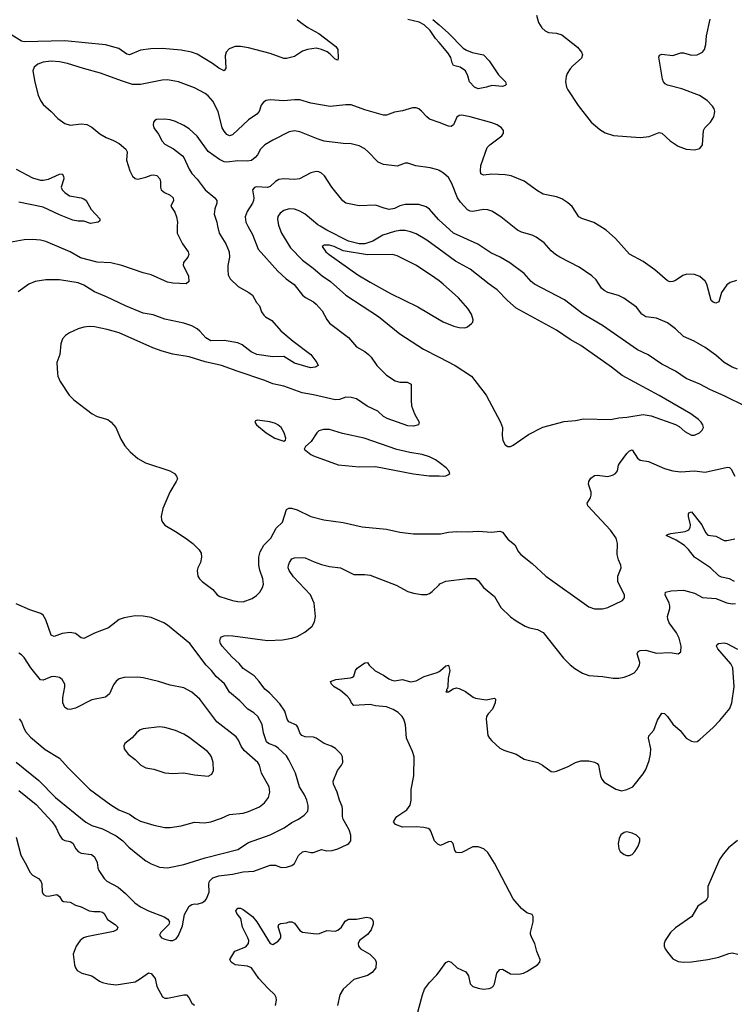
# Model space of a CAD drawing. Header units: inches. Extents: x 1305449 to 1407403, y 744709 to 841554.
# Tile 111 of 114: x 1396896 to 1402186, y 824239 to 831530. Entities that reach past the tile are written whole.
import ezdxf

# ---------------------------------------------------------------- set-up
doc = ezdxf.new("R2010")
doc.units = ezdxf.units.IN
doc.header["$MEASUREMENT"] = 0
for name, color, linetype in [('B3892', 7, 'Continuous'), ('B3893', 7, 'Continuous'), ('B4802', 7, 'Continuous'), ('B4803', 7, 'Continuous')]:
    doc.layers.add(name, color=color, linetype=linetype)

msp = doc.modelspace()

# ---------------------------------------------------------------- linework, layer by layer
at = {"layer": 'B3892', "color": 6}
for points, elevation in [([(1398062.8, 830000), (1398061.6, 829950), (1398100.5, 829870), (1398141.9, 829810), (1398149.2, 829790), (1398141, 829770), (1398108.7, 829731.3), (1398107, 829713), (1398146.4, 829630), (1398147.9, 829590), (1398127.4, 829572.6), (1398030, 829579.2), (1397990, 829586.2), (1397870, 829641.4), (1397810, 829656), (1397651.2, 829710), (1397569.8, 829729.8), (1397470, 829735.2), (1397346.7, 829766.7), (1397270, 829810.6), (1397090, 829886.1), (1397050, 829896.5), (1396990, 829902), (1396930, 829898.6), (1396819.5, 829880.5)], 1300), ([(1398361.4, 830000), (1398372.4, 829950), (1398421.4, 829870), (1398446.9, 829810), (1398448.3, 829770), (1398437.2, 829710), (1398435.8, 829675.8), (1398440, 829640), (1398452.8, 829610), (1398513, 829553), (1398592.8, 829510), (1398619.6, 829490), (1398650, 829435.7), (1398670.1, 829410), (1398686.7, 829366.7), (1398702.2, 829342.2), (1398715.5, 829330), (1398763, 829303), (1398830, 829226.4), (1398920.1, 829150), (1399051.4, 829050), (1399096.6, 828990), (1399104.5, 828970), (1399083.6, 828956.4), (1399048.4, 828951.6), (1398930, 828986.9), (1398850, 829034.9), (1398770, 829033.8), (1398650.4, 829050.4), (1398609.9, 829070), (1398542.3, 829122.3), (1398510, 829136.1), (1398410, 829154.3), (1398310, 829151.1), (1398272.6, 829172.6), (1398230, 829223.5), (1398210, 829240.6), (1398170, 829263.9), (1398110, 829282), (1397970, 829311.4), (1397882.9, 829343), (1397810, 829357.1), (1397679.3, 829410), (1397538, 829478), (1397450, 829514.9), (1397370, 829563.6), (1397330, 829580.5), (1397190, 829604.3), (1397090, 829602.9), (1397010, 829591.4), (1396964.4, 829570), (1396885.8, 829514.2)], 1400), ([(1398585.2, 830000), (1398618.6, 829938.6), (1398661.8, 829830), (1398807.1, 829667.1), (1398869.5, 829609.5), (1398928.2, 829568.2), (1398990, 829489.7), (1399011.8, 829471.8), (1399070, 829440.5), (1399090, 829423), (1399134.1, 829374), (1399169, 829309), (1399190, 829283.6), (1399330, 829175.9), (1399390, 829108.1), (1399450, 829072.1), (1399477.4, 829050), (1399497.2, 829030), (1399540.7, 828970), (1399610, 828896.5), (1399674.8, 828854.8), (1399710, 828846.7), (1399764.7, 828844.7), (1399792.8, 828830), (1399792.7, 828712.7), (1399797, 828670), (1399817.4, 828610), (1399854.2, 828550), (1399847.1, 828530), (1399810, 828519.6), (1399770, 828522.3), (1399615.5, 828575.5), (1399590, 828590.2), (1399546.5, 828630), (1399468.9, 828668.9), (1399390, 828721.2), (1399349.1, 828730.9), (1399310, 828733.7), (1399262.1, 828717.9), (1399230, 828713.8), (1399070, 828752.4), (1398987.1, 828767.1), (1398850, 828816.8), (1398770, 828833), (1398710, 828859.1), (1398505.9, 828925.9), (1398389.3, 828970), (1398270, 828995.1), (1398150, 829032.3), (1398030, 829052), (1397950, 829075.8), (1397880.9, 829100.9), (1397633.5, 829210), (1397544.3, 829235.7), (1397450, 829255.1), (1397410, 829257.7), (1397370, 829253.2), (1397330, 829239.9), (1397265.5, 829210), (1397234.4, 829190), (1397213.9, 829166.1), (1397200.8, 829130), (1397191.9, 829050), (1397171.9, 828990), (1397174.8, 828910), (1397177.6, 828890), (1397195, 828850), (1397262.3, 828750), (1397295.5, 828715.5), (1397431.4, 828611.4), (1397470, 828592.1), (1397547.9, 828567.9), (1397574, 828550), (1397607.4, 828510), (1397643.8, 828423.8), (1397673.8, 828373.8), (1397713, 828330), (1397770, 828281), (1397827.5, 828247.5), (1398007.4, 828190), (1398041.5, 828170), (1398057.8, 828150), (1398063.6, 828130), (1398055.3, 828110), (1398008.5, 828030), (1397956.5, 827910), (1397943.1, 827850), (1397945.9, 827825.9), (1397952.2, 827810), (1397970, 827787.4), (1398050, 827740.2), (1398127.2, 827687.2), (1398176.5, 827650), (1398223.9, 827603.9), (1398238.1, 827578.1), (1398242.3, 827550), (1398233.8, 827510), (1398214.2, 827470), (1398210.2, 827450), (1398214.9, 827410), (1398226.7, 827390), (1398247.9, 827370), (1398325, 827310), (1398357.8, 827270), (1398377.9, 827257.9), (1398470.9, 827229.1), (1398510, 827220.9), (1398550, 827219.4), (1398617.5, 827242.5), (1398650, 827265.8), (1398673.4, 827290), (1398694.4, 827325.6), (1398699.5, 827350), (1398694.9, 827390), (1398673.2, 827453.2), (1398666.2, 827490), (1398667.2, 827550), (1398676.4, 827590), (1398702.4, 827637.6), (1398756.2, 827690), (1398795.6, 827764.4), (1398842.4, 827810), (1398870, 827902), (1398887.2, 827912.8), (1398907, 827913), (1398950, 827899), (1399050, 827849.7), (1399146.6, 827826.6), (1399290, 827805.4), (1399430, 827775.5), (1399610, 827757), (1399710, 827734.7), (1399810, 827721.6), (1400000, 827722.1)], 1500), ([(1398814.9, 830000), (1398833.7, 829950), (1398899.9, 829839.9), (1398990, 829750), (1399069.5, 829690), (1399133.9, 829633.9), (1399197.6, 829590), (1399310.9, 829490.9), (1399552.1, 829332.1), (1399710, 829202.9), (1399885, 829090), (1400000, 829031.4)], 1600), ([(1400000, 829831.2), (1399910, 829896.5), (1399830, 829943), (1399790, 829958.8), (1399750, 829967.7), (1399710, 829968), (1399670, 829962.1), (1399584.9, 829935.1), (1399510, 829890.5), (1399481.5, 829878.5), (1399450.2, 829869.8), (1399410, 829869.6), (1399329.7, 829890), (1399170.4, 829970), (1399120.3, 830000)], 1600), ([(1400000, 829595.5), (1399970, 829619.1), (1399833.9, 829710), (1399690, 829779.8), (1399654.8, 829790), (1399470, 829787.9), (1399290, 829818.5), (1399224.1, 829850), (1399190, 829860.1), (1399150, 829860.4), (1399136, 829850), (1399163.3, 829810), (1399187.3, 829790), (1399400, 829640), (1399490, 829585), (1399641.9, 829501.9), (1399844.2, 829404.2), (1400000, 829309.8)], 1700), ([(1400000, 828250), (1399973.3, 828270), (1399930, 828292.3), (1399874.7, 828310), (1399783.9, 828323.9), (1399687.3, 828347.3), (1399444.7, 828430), (1399286, 828466), (1399190, 828493.9), (1399144.1, 828495.9), (1399110, 828484.7), (1399095.3, 828470), (1399054.5, 828405.5), (1399010.8, 828370), (1399002.8, 828350), (1399050.4, 828310), (1399070, 828300.2), (1399254.6, 828234.6), (1399410, 828218.9), (1399530, 828220.8), (1399810, 828167.8), (1399927.8, 828152.2), (1400000, 828150.8)], 1600), ([(1396890, 825822.4), (1397017.4, 825717.4), (1397137.4, 825590), (1397163.9, 825550), (1397190.2, 825490.2), (1397210, 825461.5), (1397230.8, 825450.8), (1397270, 825443.5), (1397290, 825432.4), (1397311.5, 825390), (1397329.8, 825369.8), (1397350, 825357.9), (1397428.4, 825348.4), (1397450, 825330.5), (1397469.4, 825290), (1397474.3, 825250), (1397481.5, 825230), (1397521, 825170), (1397540.5, 825150), (1397625.6, 825105.6), (1397680.3, 825060.3), (1397749.3, 824990), (1397790, 824960.2), (1397850, 824929.8), (1397965.6, 824885.6), (1397991.8, 824870), (1398003.9, 824850), (1397999.3, 824830), (1397939.8, 824770), (1397930.9, 824750), (1397946.7, 824730), (1397970, 824720.8), (1398010, 824710.6), (1398030, 824711.9), (1398055.4, 824724.6), (1398071.1, 824748.9), (1398100.8, 824819.3), (1398116.8, 824903.2), (1398150, 824964.5), (1398170, 824978.2), (1398190, 824982.7), (1398210, 824980.6), (1398250, 824992.2), (1398270, 825007.6), (1398279.1, 825020.9), (1398297.6, 825070), (1398295.3, 825130), (1398299.8, 825150), (1398325.9, 825174.1), (1398370, 825189.6), (1398470, 825201.3), (1398550, 825220.7), (1398630, 825225), (1398750, 825268.8), (1398789.1, 825269.1), (1398831.6, 825251.6), (1398870, 825254.1), (1398910, 825267.8), (1398930, 825282.6), (1398960, 825340), (1398990, 825368.8), (1399010, 825373.8), (1399050, 825362.2), (1399070, 825362.9), (1399130, 825385.3), (1399170, 825376.4), (1399210, 825377.9), (1399250, 825390.5), (1399318.8, 825421.2), (1399333.3, 825430), (1399347.9, 825450), (1399346.7, 825490), (1399334.8, 825530), (1399289.3, 825610), (1399284.5, 825630), (1399286.5, 825686.5), (1399282.6, 825702.6), (1399262.2, 825750), (1399244.8, 825810), (1399218.1, 825870), (1399217.1, 825890), (1399249.6, 825970), (1399279.2, 826010), (1399287.8, 826030), (1399285.2, 826070), (1399275.8, 826090), (1399233.9, 826133.9), (1399204.4, 826150), (1399149.4, 826169.4), (1399089.4, 826209.4), (1399070, 826217.5), (1399010, 826218.2), (1398985.4, 826230), (1398969.5, 826249.5), (1398955.2, 826290), (1398944.7, 826304.7), (1398887, 826330), (1398876.6, 826350), (1398859.5, 826410), (1398822.5, 826462.5), (1398744.6, 826544.6), (1398710, 826572), (1398668.9, 826628.9), (1398631.5, 826670), (1398550, 826724.3), (1398521.3, 826761.3), (1398469.3, 826809.3), (1398394.5, 826890), (1398382.2, 826910), (1398377.6, 826930), (1398382.3, 826950), (1398390, 826959.3), (1398410, 826968), (1398431, 826969), (1398472.6, 826967.4), (1398730, 826933.8), (1398841.9, 826938.1), (1398910.8, 826949.2), (1398950, 826962.1), (1399006.1, 826993.9), (1399060.2, 827039.8), (1399077.9, 827070), (1399085.2, 827110), (1399075.2, 827210), (1399049.5, 827270), (1398923.3, 827403.3), (1398889.7, 827450), (1398884.5, 827470), (1398886.4, 827490), (1398892.3, 827510), (1398910, 827536.2), (1398930, 827544.8), (1398990, 827548.1), (1399010, 827544.8), (1399074.6, 827514.6), (1399130, 827496.2), (1399190, 827481.4), (1399270, 827470.9), (1399370, 827422.2), (1399450, 827422.4), (1399490, 827417), (1399683.4, 827343.4), (1399770, 827296), (1399810, 827283.4), (1399870, 827273.3), (1399910, 827274.4), (1399930, 827281.2), (1399950, 827294.7), (1400000, 827345.9)], 1400), ([(1396870, 826030.9), (1397037.1, 825897.1), (1397161.6, 825770), (1397386.6, 825586.6), (1397430, 825561.8), (1397510, 825537.4), (1397610, 825486.6), (1397658.2, 825450), (1397703.2, 825403.2), (1397770, 825347.6), (1397830, 825302), (1397870, 825277.7), (1397930, 825254.5), (1397990, 825249.3), (1398110, 825273.3), (1398270, 825324), (1398510, 825384.3), (1398590, 825436.1), (1398750, 825492.6), (1398854.8, 825545.2), (1398910, 825585.2), (1398958.9, 825610), (1399001.2, 825638.8), (1399027.8, 825670), (1399031.9, 825690), (1399031.2, 825710), (1399020.4, 825750), (1399003, 825790), (1398967.8, 825850), (1398937.1, 825950), (1398889, 826050), (1398870, 826077.7), (1398810, 826136.1), (1398789.7, 826149.7), (1398736.5, 826170), (1398723.5, 826183.5), (1398699.6, 826250), (1398689.8, 826310), (1398658.3, 826370), (1398630, 826396.8), (1398583.7, 826423.7), (1398526.3, 826486.3), (1398449.1, 826549.1), (1398411.9, 826611.9), (1398350, 826665.9), (1398317, 826710), (1398275.2, 826750), (1398154.8, 826910), (1397990, 827045.2), (1397962.5, 827062.5), (1397870, 827102), (1397810, 827113.2), (1397750, 827115.5), (1397670, 827100.6), (1397631.8, 827088.2), (1397553, 827027), (1397450, 826987.7), (1397370, 826948.5), (1397350, 826952.9), (1397310, 826983.4), (1397270, 826993), (1397210, 826983.9), (1397150, 826961.2), (1397130, 826972.9), (1397090, 827085.2), (1397070, 827120.4), (1397053.6, 827133.6), (1396970, 827159.8), (1396870, 827204.6)], 1500), ([(1396892.6, 826352.6), (1396908.3, 826330), (1396923.1, 826290), (1396939.9, 826259.9), (1396976.7, 826216.7), (1397085.5, 826125.5), (1397190, 826062.4), (1397254.2, 825990), (1397412.4, 825832.4), (1397570, 825715.6), (1397630, 825679.6), (1397707.7, 825647.7), (1397754, 825614), (1397790, 825595.7), (1397890, 825564), (1397970, 825548.9), (1398010, 825548.8), (1398090, 825559.3), (1398190, 825586.9), (1398263.7, 825583.7), (1398310, 825590.4), (1398390, 825616.1), (1398450, 825645.4), (1398550, 825654), (1398590, 825665.9), (1398670, 825701.8), (1398709, 825730), (1398737.8, 825770), (1398748.7, 825810), (1398741.9, 825850), (1398686.2, 825950), (1398670.9, 826010), (1398657.6, 826030), (1398558.8, 826118.8), (1398535.6, 826150), (1398514.9, 826194.9), (1398498.1, 826218.1), (1398354.9, 826330), (1398230, 826498.7), (1398170, 826550.4), (1398110, 826581.1), (1398010, 826601.2), (1397924, 826630), (1397810, 826655.6), (1397770, 826661.5), (1397670, 826658.5), (1397632, 826648), (1397610, 826631.5), (1397590, 826603.5), (1397561.1, 826538.9), (1397530, 826512.8), (1397430, 826492.7), (1397310, 826430.7), (1397270, 826420.6), (1397250, 826423), (1397230, 826436.6), (1397216.3, 826470), (1397215.8, 826510), (1397231.3, 826590), (1397229.4, 826610), (1397210, 826644.4), (1397190, 826658.1), (1397150, 826666.1), (1397130, 826664), (1397070, 826638.6), (1397050, 826641.5), (1396978.3, 826730), (1396930, 826806.3), (1396910, 826826.8), (1396890, 826837.7)], 1600), ([(1400000, 825419.1), (1399990, 825423.5), (1399965.6, 825450), (1399940, 825520), (1399932.2, 825532.2), (1399919.5, 825539.5), (1399887.1, 825547.2), (1399832, 825552), (1399730, 825549.3), (1399678.9, 825570), (1399662.7, 825590), (1399679.4, 825620.6), (1399687, 825630), (1399760.9, 825679.1), (1399787.3, 825712.7), (1399795, 825750), (1399793, 825830), (1399812.6, 825930), (1399815.8, 826070), (1399803, 826110), (1399758.5, 826210), (1399750.9, 826309.1), (1399739, 826350), (1399728.1, 826370), (1399698.3, 826398.3), (1399660.5, 826420.5), (1399610, 826440.4), (1399529.5, 826449.5), (1399490, 826458.5), (1399370, 826450.6), (1399351.9, 826470), (1399339.2, 826499.2), (1399321, 826521), (1399270, 826563.1), (1399223.6, 826590), (1399203.7, 826610), (1399197.2, 826630), (1399235.2, 826644.8), (1399344.9, 826655.1), (1399359.6, 826660.4), (1399370.5, 826669.5), (1399381.6, 826710), (1399393, 826727), (1399450, 826766.7), (1399469.4, 826770.6), (1399483.6, 826750), (1399528.5, 826708.5), (1399590, 826677), (1399628.4, 826648.4), (1399650, 826638), (1399670, 826634), (1399730, 826642.7), (1399790, 826625.4), (1399830, 826633.3), (1399890, 826665.1), (1399985.1, 826694.9), (1400000, 826704)], 1300), ([(1396870, 825477.3), (1396903.4, 825343.4), (1396947.4, 825270), (1396970, 825218.2), (1396990, 825194.9), (1397035, 825170), (1397053, 825150), (1397059, 825130), (1397062.8, 825070), (1397071.9, 825051.9), (1397090, 825041.4), (1397110, 825040.1), (1397170, 825051), (1397190, 825037.8), (1397206.7, 825006.7), (1397219.2, 824999.2), (1397270, 824994.3), (1397310, 824972.7), (1397350, 824959.5), (1397411, 824931), (1397445.2, 824925.2), (1397490, 824926.3), (1397510, 824920.1), (1397521.1, 824910), (1397546.1, 824866.1), (1397603.3, 824830), (1397621.8, 824810), (1397616.1, 824790), (1397590, 824778.3), (1397390, 824738.7), (1397369.1, 824730), (1397343.1, 824710), (1397315, 824670), (1397293, 824610), (1397301.3, 824530), (1397307.9, 824507.9), (1397320.8, 824490), (1397356, 824470), (1397430, 824448.8), (1397487.5, 824410), (1397510, 824401.1), (1397550, 824390.4), (1397610, 824383.9), (1397750, 824405.9), (1397790, 824429), (1397850, 824472.8), (1397868, 824468), (1397898.3, 824430), (1397912.3, 824370), (1397953.1, 824293.1), (1397970, 824284.1), (1397990, 824283.6), (1398110, 824307.7), (1398130, 824308), (1398148.8, 824288.8), (1398170, 824247.8), (1398190, 824232.9)], 1300), ([(1398788.4, 824230), (1398796.7, 824270), (1398795.6, 824290), (1398784.6, 824310), (1398735.2, 824355.2), (1398665.4, 824430), (1398611.7, 824510), (1398581.2, 824521.2), (1398492.1, 824532.1), (1398461.8, 824550), (1398451.1, 824570), (1398487.6, 824632.4), (1398570, 824663.5), (1398590.8, 824690), (1398591.4, 824710), (1398585.2, 824730), (1398546.1, 824810), (1398533.4, 824873.4), (1398504.2, 824910), (1398496.9, 824930), (1398510, 824949.5), (1398530, 824950.4), (1398550, 824940.5), (1398618.1, 824890), (1398651, 824850), (1398750, 824690.2), (1398770, 824681.2), (1398810, 824706.5), (1398828.7, 824730), (1398828.8, 824751.2), (1398808.6, 824811.4), (1398815.4, 824830), (1398830, 824836), (1398870, 824841), (1398890, 824849.7), (1398910, 824850.1), (1398930, 824840.5), (1398970, 824785.2), (1398990, 824772.4), (1399090, 824760.1), (1399116.4, 824763.6), (1399170, 824785.4), (1399230, 824781.2), (1399250, 824787.7), (1399277.5, 824810), (1399305.5, 824854.5), (1399330, 824868.1), (1399390, 824869.5), (1399464.1, 824884.1), (1399490, 824879.6), (1399506, 824870), (1399513, 824853), (1399512.6, 824832.6), (1399497.1, 824790), (1399470, 824756.7), (1399411.7, 824710), (1399401.9, 824690), (1399403, 824670), (1399419, 824650), (1399489, 824610), (1399527.4, 824570), (1399535.6, 824550), (1399532.9, 824510), (1399505.4, 824474.5), (1399470, 824452.7), (1399370, 824421.7), (1399290.1, 824350), (1399264.5, 824310), (1399248.9, 824228.9)], 1300), ([(1400000, 823754.1), (1399950, 823771.7), (1399925.3, 823785.3), (1399875.3, 823830), (1399850, 823846.2), (1399758.9, 823878.9), (1399701.2, 823910), (1399689.2, 823930), (1399707.8, 823970), (1399726.2, 823993.9), (1399790, 824044.7), (1399818, 824090), (1399876.8, 824310), (1399893.6, 824350), (1399930, 824400.3), (1399983.2, 824456.8), (1400000, 824479.6)], 1300)]:
    msp.add_lwpolyline(points, dxfattribs=dict(at, elevation=elevation))
for points, elevation in [([(1398655.3, 828564.7), (1398641.4, 828558.6), (1398636, 828550), (1398648, 828530), (1398719.3, 828470), (1398784.9, 828430), (1398850, 828408.5), (1398864.7, 828415.3), (1398866.6, 828430), (1398854, 828470), (1398831.2, 828510), (1398807, 828530), (1398790, 828539.7), (1398747.2, 828552.8)], 1600), ([(1397930, 826293.7), (1397810, 826279), (1397788.4, 826270), (1397761.2, 826250), (1397728.5, 826211.5), (1397675, 826170), (1397667.3, 826152.7), (1397669.5, 826130), (1397698.2, 826090), (1397750, 826052.2), (1397793.7, 826010), (1397829, 825989), (1397890, 825980.2), (1397970, 825951.8), (1398030, 825948.3), (1398110, 825953.3), (1398190, 825936.7), (1398290, 825928.3), (1398318.1, 825941.9), (1398331.4, 825970), (1398327.4, 826030), (1398315.9, 826070), (1398304.6, 826090), (1398285.7, 826110), (1398150, 826213.9), (1398110, 826239.1), (1398050, 826265.2), (1397970, 826289.5)], 1700)]:
    msp.add_lwpolyline(points, close=True, dxfattribs=dict(at, elevation=elevation))
at = {"layer": 'B3893', "color": 6}
for points, elevation in [([(1398949.6, 831530), (1398976.4, 831510), (1399030, 831472.4), (1399110, 831427.7), (1399237.1, 831330), (1399250.6, 831310), (1399254.2, 831245.8), (1399250.6, 831229.4), (1399230, 831237.4), (1399195, 831275), (1399172.2, 831292.2), (1399130, 831309.7), (1399090, 831319), (1399027.6, 831310), (1398990, 831295.8), (1398930, 831257.9), (1398870, 831241), (1398850, 831241.2), (1398750, 831280.1), (1398590, 831321.2), (1398530, 831332.2), (1398490, 831331.2), (1398445.4, 831314.6), (1398423.9, 831290), (1398418, 831262), (1398420.8, 831170), (1398410, 831150.6), (1398370, 831170.3), (1398324.2, 831204.2), (1398210, 831273.4), (1398168.1, 831288.1), (1398090, 831304.8), (1397950, 831315.5), (1397866.5, 831313.5), (1397790, 831303.9), (1397710, 831269.4), (1397690, 831275), (1397630, 831316.2), (1397530, 831342.5), (1397230, 831373.3), (1396930, 831366.5), (1396910, 831371.6), (1396830, 831419.7)], 1200), ([(1400000, 831360.8), (1399974.6, 831390), (1399933.4, 831450), (1399890.4, 831490.3), (1399851.8, 831511.8), (1399770, 831532.1)], 1200), ([(1399954.8, 831530), (1400000, 831490.8)], 1200), ([(1400000, 830767.6), (1399930, 830794.1), (1399909.2, 830809.2), (1399870, 830853.2), (1399850, 830868.4), (1399830, 830875.9), (1399804.2, 830875.8), (1399730, 830853.8), (1399670, 830844.9), (1399610, 830822.5), (1399590, 830823.2), (1399450, 830861.1), (1399350, 830898.4), (1399310, 830898.6), (1399193.8, 830886.2), (1399050, 830911.4), (1398970, 830936.3), (1398930, 830936.6), (1398850, 830927.8), (1398750, 830935.1), (1398721.3, 830930), (1398701, 830919), (1398684.4, 830895.6), (1398669.4, 830850), (1398650.5, 830830), (1398590.8, 830789.2), (1398470, 830676), (1398450, 830669.9), (1398430, 830678.9), (1398410, 830703.1), (1398395.5, 830730), (1398365, 830850), (1398325.5, 830925.5), (1398290, 830966.2), (1398270, 830982.2), (1398190, 831026.1), (1398070.8, 831070), (1397990, 831083.8), (1397950, 831082.9), (1397790, 831049.7), (1397730, 831050.2), (1397650, 831075.6), (1397494.7, 831134.7), (1397367.6, 831167.6), (1397250, 831205.5), (1397190, 831218.6), (1397130, 831222.4), (1397070, 831215.8), (1397030, 831200.5), (1397002.1, 831177.9), (1396992.5, 831150), (1397007.6, 831067.6), (1397033.3, 830970), (1397049, 830930), (1397070, 830900.9), (1397130, 830850.1), (1397177.5, 830797.5), (1397230, 830761.9), (1397270, 830749.2), (1397350, 830757.9), (1397394.1, 830754.1), (1397430, 830734.2), (1397490, 830683.7), (1397536.6, 830656.6), (1397590, 830635.1), (1397631.9, 830611.9), (1397682.2, 830570), (1397692.1, 830552.1), (1397687.1, 830490), (1397711.1, 830411.1), (1397730.1, 830370), (1397750, 830353.8), (1397770, 830349.8), (1397830, 830362.7), (1397870, 830378.3), (1397890, 830381.9), (1397910, 830376.3), (1397934.1, 830350), (1397939.1, 830330), (1397937.9, 830290), (1397942.2, 830270), (1397967.8, 830250), (1398009, 830230), (1398032, 830210), (1398035, 830190), (1398015.6, 830150), (1398044.8, 830104.8), (1398057.2, 830070), (1398063.5, 830030), (1398062.8, 830000)], 1300), ([(1400000, 830412.7), (1399990, 830418.2), (1399933.7, 830433.7), (1399827.4, 830447.4), (1399770, 830468.2), (1399750, 830466.3), (1399690, 830444.7), (1399590, 830458.2), (1399550, 830475.4), (1399474.2, 830554.2), (1399450, 830573.4), (1399410, 830595.3), (1399350, 830611), (1399290, 830612.9), (1399150, 830631.3), (1399104.8, 830644.8), (1398970, 830699), (1398930, 830705.8), (1398890, 830698.6), (1398770, 830637.6), (1398710, 830601.7), (1398677.4, 830570), (1398656, 830530), (1398639.7, 830510), (1398612.3, 830487.7), (1398579.2, 830480.8), (1398510, 830484), (1398430, 830473.4), (1398410, 830476.1), (1398373.9, 830493.9), (1398290, 830554.2), (1398210, 830668.2), (1398150, 830721.7), (1398110, 830747.1), (1398050, 830775.1), (1398010, 830787.6), (1397966.9, 830793.1), (1397909, 830791), (1397895.7, 830784.3), (1397885.4, 830770), (1397884.7, 830750), (1397890.1, 830730), (1397922.3, 830682.3), (1397949.8, 830629.8), (1397970, 830608), (1398033.7, 830573.7), (1398100.8, 830520.8), (1398110.5, 830510), (1398150, 830422), (1398170.7, 830390.7), (1398209.6, 830349.6), (1398268.7, 830268.7), (1398339.4, 830210), (1398354.7, 830190), (1398355.5, 830170), (1398340.4, 830130), (1398335.5, 830090), (1398354.8, 830030), (1398361.4, 830000)], 1400), ([(1396870, 830423.9), (1396990, 830357.9), (1397050, 830342.2), (1397070, 830341.1), (1397110, 830348.9), (1397190, 830385.7), (1397210, 830389.1), (1397221.2, 830370), (1397222, 830350), (1397203, 830290), (1397211.4, 830270), (1397230.1, 830250), (1397265.7, 830225.7), (1397350.3, 830210), (1397370, 830203.4), (1397388.9, 830190), (1397424.9, 830124.9), (1397490, 830054.3), (1397490, 830039.3), (1397476, 830030), (1397421.2, 830021.2), (1397370, 830037.3), (1397330, 830038.1), (1397290, 830045.9), (1397190, 830083.8), (1397070, 830140.7), (1396890, 830179.4)], 1200), ([(1400000, 830045.7), (1399995.2, 830050), (1399930, 830125.9), (1399903.7, 830143.7), (1399850, 830160.6), (1399750, 830161.4), (1399710, 830151.4), (1399670, 830130.6), (1399630, 830125.3), (1399592.9, 830132.9), (1399530, 830155.5), (1399410, 830151.7), (1399310.2, 830170.2), (1399287.4, 830187.4), (1399205.5, 830290), (1399152.3, 830372.3), (1399130, 830393.6), (1399110, 830403), (1399090, 830405.9), (1399050, 830396.3), (1398966.5, 830350), (1398930, 830346.2), (1398850, 830351.5), (1398814.3, 830345.7), (1398790, 830331.3), (1398750, 830295.5), (1398730, 830287.2), (1398650, 830291.3), (1398633.8, 830286.2), (1398618.2, 830270), (1398628.4, 830210), (1398626.9, 830190), (1398619.5, 830170), (1398578.8, 830110), (1398563.9, 830070), (1398569.3, 830029.3), (1398585.2, 830000)], 1500), ([(1399120.3, 830000), (1399103.6, 830010), (1399010, 830090.7), (1398970, 830112.8), (1398930, 830125.6), (1398890, 830129.1), (1398850, 830116.1), (1398823.1, 830096.9), (1398807.1, 830072.9), (1398803.9, 830050), (1398811.8, 830008.2), (1398814.9, 830000)], 1600)]:
    msp.add_lwpolyline(points, dxfattribs=dict(at, elevation=elevation))
at = {"layer": 'B4802', "color": 6}
for points, elevation in [([(1402270, 828664.3), (1402110, 828744.2), (1402008.9, 828788.9), (1401930, 828830.5), (1401830, 828873.1), (1401750, 828927.4), (1401650, 828978.2), (1401547.2, 829047.2), (1401470, 829085.3), (1401210, 829265.8), (1401066, 829350), (1400930, 829454.2), (1400707.8, 829570), (1400682, 829590), (1400630, 829650.8), (1400525.2, 829730), (1400451.7, 829771.7), (1400383.5, 829803.5), (1400286.4, 829866.4), (1400107.6, 829950), (1400051.4, 830000)], 1500), ([(1402210, 828941.2), (1402170, 828955.7), (1402111.4, 828991.4), (1402050, 829045.8), (1401970, 829103.1), (1401888.1, 829148.1), (1401810, 829183), (1401750, 829240.7), (1401690, 829283.7), (1401610, 829319.4), (1401529.8, 829329.8), (1401501.9, 829350), (1401461.3, 829401.3), (1401367.9, 829467.9), (1401328.1, 829488.1), (1401250, 829510.7), (1401223.3, 829523.3), (1401202.3, 829542.3), (1401162.6, 829602.6), (1401130, 829633.1), (1401037.4, 829697.4), (1400893.1, 829770), (1400861.6, 829790), (1400830, 829817.3), (1400777.3, 829877.3), (1400720, 829920), (1400690, 829934.3), (1400610, 829957.2), (1400581.3, 829970), (1400544.4, 830000)], 1400), ([(1402202.4, 829597.6), (1402155.9, 829584.1), (1402130, 829567), (1402091.2, 829510), (1402070, 829441.6), (1402050, 829429.9), (1402030, 829437.3), (1402014.4, 829450), (1401982.8, 829570), (1401970, 829593), (1401930, 829628.1), (1401890, 829643.9), (1401834.1, 829645.9), (1401803.8, 829636.2), (1401750, 829598.8), (1401730.2, 829590), (1401710, 829589.2), (1401690, 829597), (1401597.3, 829677.3), (1401510, 829738.1), (1401410, 829794.5), (1401306.7, 829910), (1401237.7, 829970), (1401189.4, 830000)], 1300), ([(1400000, 829031.4), (1400120.4, 828970), (1400240.1, 828890), (1400349, 828750), (1400456.1, 828550), (1400469.1, 828510), (1400466.9, 828450), (1400472.9, 828412.9), (1400490, 828382), (1400510, 828368.5), (1400530, 828370.3), (1400550, 828378.9), (1400661.5, 828458.5), (1400767.6, 828512.4), (1400925.6, 828554.4), (1401010, 828562.4), (1401070, 828574.9), (1401270, 828569.7), (1401330, 828580.9), (1401390, 828585.4), (1401510, 828607.3), (1401570, 828595.1), (1401751.2, 828531.2), (1401776.8, 828516.8), (1401820.1, 828480.1), (1401870, 828454.2), (1401890, 828453), (1401927.5, 828470), (1401948.6, 828490), (1401957.1, 828510), (1401953.1, 828530), (1401939.6, 828550), (1401919.6, 828570), (1401863.4, 828610), (1401630, 828747.9), (1401354.8, 828894.8), (1401276.2, 828956.2), (1401050, 829116), (1400970, 829160.5), (1400869, 829230), (1400570, 829394.3), (1400505.8, 829450), (1400430, 829529), (1400370, 829570.8), (1400230, 829681.5), (1400122.4, 829742.3), (1400000, 829831.2)], 1600), ([(1400000, 829309.8), (1400030, 829291.6), (1400110, 829260.5), (1400150, 829250.1), (1400190, 829248.4), (1400210, 829255.9), (1400240.9, 829279.1), (1400249.8, 829290.2), (1400252.9, 829307.1), (1400239.4, 829350), (1400214.3, 829390), (1400143.1, 829470), (1400030, 829571.9), (1400000, 829595.5)], 1700), ([(1400000, 827722.1), (1400010, 827722.1), (1400070, 827736), (1400130, 827740.6), (1400210, 827736.3), (1400290, 827742.5), (1400390, 827734.6), (1400450, 827741.5), (1400470, 827735.7), (1400510, 827682.9), (1400560.6, 827640.6), (1400587.4, 827590), (1400604.6, 827570), (1400690, 827502.9), (1400790, 827408.1), (1401110, 827182.2), (1401150, 827166.2), (1401210, 827166.5), (1401250, 827176.2), (1401357.2, 827230), (1401372.1, 827247.9), (1401372.1, 827267.9), (1401324, 827370), (1401322.9, 827410), (1401348.1, 827470), (1401346.3, 827490), (1401328.8, 827530), (1401318.4, 827570), (1401320.3, 827650), (1401311.4, 827690), (1401270.3, 827750), (1401102.6, 827930), (1401097.2, 827950), (1401120.9, 827990), (1401126.9, 828010), (1401125.3, 828030), (1401105.4, 828090), (1401107.9, 828110), (1401124.9, 828135.1), (1401150, 828153.8), (1401170, 828156.8), (1401250, 828146.1), (1401284.2, 828155.8), (1401306.3, 828170), (1401319.9, 828190), (1401329.4, 828230), (1401337.1, 828242.9), (1401390, 828316.6), (1401410, 828337.5), (1401430, 828344.3), (1401470, 828283.8), (1401490, 828267.6), (1401550, 828257.3), (1401670, 828206.9), (1401730, 828188.1), (1401790, 828181.2), (1401891.2, 828188.8), (1401970, 828180.2), (1402135.1, 828215.1), (1402150, 828212.5), (1402162.5, 828202.5), (1402190.1, 828150.1)], 1500), ([(1400000, 828150.8), (1400030, 828150.2), (1400050, 828152.4), (1400070, 828161.1), (1400080.5, 828170), (1400073.5, 828190), (1400053.3, 828210), (1400000, 828250)], 1600), ([(1402186.2, 827370), (1402150, 827389.3), (1402090, 827400.8), (1402071.3, 827411.3), (1402008.8, 827470), (1401891.6, 827550), (1401847, 827607), (1401816.9, 827636.9), (1401755.1, 827675.1), (1401682, 827710), (1401690, 827716.5), (1401716, 827724), (1401821.4, 827738.6), (1401848.4, 827751.6), (1401858.1, 827770), (1401860.4, 827790), (1401846.3, 827850), (1401847, 827870), (1401850, 827877.7), (1401870, 827885), (1401945.4, 827790), (1401972.2, 827732.2), (1401990, 827711.5), (1402050, 827705.1), (1402110, 827673.7), (1402130, 827672), (1402190, 827684.4)], 1400), ([(1400000, 827345.9), (1400007, 827353), (1400050, 827372.5), (1400210, 827392.1), (1400270, 827390.9), (1400290, 827376.2), (1400330, 827325.7), (1400410, 827258.6), (1400457.3, 827177.3), (1400528.5, 827108.5), (1400570, 827077.8), (1400638, 827038), (1400670, 827026.1), (1400730, 827015.2), (1400771.2, 826991.2), (1400922.2, 826802.2), (1400970, 826752.3), (1401004.5, 826724.5), (1401060.8, 826690), (1401110, 826673.2), (1401210, 826666.8), (1401290, 826653.2), (1401330, 826653.7), (1401370, 826660.9), (1401410, 826675.2), (1401445.6, 826694.4), (1401465.4, 826714.6), (1401483, 826750), (1401485.3, 826770), (1401467.3, 826832.7), (1401472.9, 826850), (1401490, 826859.4), (1401530, 826860.4), (1401610, 826839.5), (1401710, 826844.4), (1401770, 826833.4), (1401790, 826848.9), (1401792.9, 826890), (1401778.8, 826950), (1401758.5, 826990), (1401704.1, 827064.1), (1401692.6, 827090), (1401691.4, 827110), (1401708.5, 827170), (1401708.5, 827190), (1401703.5, 827210), (1401674.5, 827270), (1401677, 827290), (1401719.3, 827300.7), (1401810, 827304.7), (1401890, 827282), (1401950, 827250.9), (1402050, 827244.6), (1402130, 827212.6), (1402170, 827204.6), (1402194.1, 827205.9)], 1400), ([(1400000, 826704), (1400009.9, 826710.1), (1400050, 826746), (1400070, 826750.2), (1400078.8, 826710), (1400068.4, 826651.6), (1400065.7, 826594.3), (1400061.8, 826578.2), (1400054.4, 826570), (1400056.8, 826563.2), (1400051.6, 826551.6), (1400070, 826552.7), (1400105.2, 826574.8), (1400130, 826582.2), (1400150, 826578.4), (1400196, 826556), (1400252.7, 826512.7), (1400270, 826504.8), (1400350, 826493.6), (1400410, 826504.4), (1400418, 826498), (1400414.5, 826470), (1400395, 826425), (1400362.8, 826390), (1400351.2, 826370), (1400348.1, 826350), (1400362.2, 826230), (1400372.4, 826210), (1400390.2, 826190), (1400450, 826135.2), (1400479.6, 826119.6), (1400570.8, 826090.8), (1400630, 826055), (1400730.4, 826030), (1400767, 826010), (1400830, 825962.8), (1400850, 825960.7), (1400870, 825966.2), (1400950, 825998), (1401010, 826030.1), (1401050, 826042.7), (1401110, 826042.3), (1401150, 826031.4), (1401170, 826020.7), (1401179.3, 826010), (1401195.7, 825930), (1401205.6, 825905.6), (1401223.2, 825883.2), (1401310, 825832.2), (1401350, 825818.4), (1401390, 825828.4), (1401434.7, 825850), (1401510, 825944.7), (1401530, 825978), (1401556.2, 826043.8), (1401566.2, 826090), (1401567.2, 826130), (1401550.4, 826209.6), (1401553.8, 826226.2), (1401590.9, 826269.1), (1401616.3, 826343.7), (1401650, 826394.6), (1401670, 826392.7), (1401690, 826371.1), (1401730, 826312), (1401785.3, 826265.3), (1401830, 826209.5), (1401870, 826188), (1401890, 826182.3), (1401910, 826185.3), (1401930, 826198.5), (1402030.4, 826289.6), (1402079.2, 826340.8), (1402151.8, 826428.2), (1402166.5, 826470), (1402184.8, 826590), (1402174.8, 826730), (1402158.9, 826758.9), (1402064.5, 826870), (1402053.3, 826890), (1402057.8, 826902.2), (1402067.8, 826910), (1402110, 826914.6), (1402130, 826911.2), (1402210, 826867.8)], 1300), ([(1400000, 824479.6), (1400050, 824547.4), (1400070, 824558), (1400090, 824551.8), (1400135.3, 824510), (1400198.1, 824478.1), (1400218.5, 824450), (1400229.3, 824389.3), (1400250, 824370.4), (1400290, 824357.4), (1400330, 824351.6), (1400370, 824354.6), (1400390, 824362.6), (1400404, 824376), (1400411.6, 824390), (1400427.5, 824470), (1400450, 824496.9), (1400470, 824498.5), (1400530, 824464.6), (1400590, 824461.9), (1400626, 824470), (1400650, 824481.1), (1400728.5, 824530), (1400745.1, 824550), (1400749.8, 824570), (1400724.8, 824630), (1400709.8, 824690), (1400686.6, 824730), (1400677.7, 824757.7), (1400676.8, 824770), (1400696.5, 824850), (1400697.4, 824890), (1400690, 824903.7), (1400650, 824915.8), (1400610, 824948), (1400550, 825020.2), (1400410, 825283.7), (1400361.6, 825361.6), (1400330.7, 825390.7), (1400290, 825405), (1400250, 825405.9), (1400170, 825363.8), (1400150, 825359.9), (1400130, 825362.8), (1400117.9, 825377.9), (1400103.5, 825430), (1400090, 825443.5), (1400070, 825442.8), (1400010, 825414.6), (1400000, 825419.1)], 1300), ([(1402208.3, 825451.7), (1402143, 825397), (1402103, 825350), (1402077, 825310), (1401990.9, 825110), (1401988.8, 825031.2), (1401982.4, 825017.6), (1401970, 825003.2), (1401915.6, 824964.4), (1401870.9, 824889.1), (1401750, 824804.2), (1401714.2, 824770), (1401673.9, 824710), (1401666.4, 824690), (1401666.3, 824670), (1401673.2, 824650), (1401690, 824624.4), (1401730, 824575), (1401770, 824555.8), (1401810, 824550.1), (1401870, 824552.7), (1401990, 824569.6), (1402070, 824588.1), (1402144.8, 824615.2), (1402170, 824620.1), (1402211, 824611)], 1300)]:
    msp.add_lwpolyline(points, dxfattribs=dict(at, elevation=elevation))
at = {"layer": 'B4802', "color": 6, "elevation": 1300}
msp.add_lwpolyline([(1401390, 825515.8), (1401370, 825511.8), (1401346.1, 825493.9), (1401333.1, 825466.9), (1401326.3, 825430), (1401330.3, 825390), (1401341.3, 825370), (1401370, 825347.6), (1401390, 825340.9), (1401410, 825340.8), (1401430, 825349.2), (1401450, 825369.1), (1401474.7, 825410), (1401487.2, 825447.2), (1401486.1, 825466.1), (1401461.6, 825490), (1401430, 825507.1)], close=True, dxfattribs=at)
at = {"layer": 'B4803', "color": 6}
msp.add_line((1400051.4, 830000, 1500), (1400000, 830045.7, 1500), dxfattribs=at)
for points, elevation in [([(1400722.1, 831562.1), (1400736.6, 831510), (1400760.4, 831470), (1400786.1, 831446.1), (1400810, 831435.3), (1400870, 831430.1), (1400910, 831417.1), (1401025.7, 831325.7), (1401055.5, 831290), (1401062.6, 831270), (1401054.8, 831245.2), (1400990, 831188.9), (1400970, 831166.1), (1400948.5, 831130), (1400941.2, 831110), (1400937.1, 831070), (1400943.9, 831030), (1400952.8, 831010), (1401030, 830894.5), (1401125.6, 830770), (1401190, 830716.2), (1401230, 830691), (1401292.5, 830672.5), (1401490, 830657.8), (1401555.3, 830664.7), (1401630, 830693.7), (1401650, 830690.2), (1401710, 830631.8), (1401770, 830594), (1401830, 830570.2), (1401890, 830565.7), (1401930, 830576.9), (1401950, 830603), (1401958, 830710), (1401967.1, 830730), (1402008.7, 830771.3), (1402033.1, 830810), (1402041.6, 830850), (1402036.5, 830870), (1402023.9, 830890), (1401985.9, 830930), (1401929, 830969), (1401797.9, 831017.9), (1401690, 831045.6), (1401674.3, 831054.3), (1401662, 831070), (1401655.4, 831090), (1401628, 831252), (1401631.9, 831268.1), (1401650, 831275), (1401730, 831264.9), (1401790, 831283.4), (1401810, 831283.3), (1401870, 831268), (1401910, 831269.7), (1401949.1, 831290), (1401964.2, 831310), (1401974.6, 831345.4), (1401978.7, 831410), (1402007.3, 831532.7)], 1300), ([(1400000, 831490.8), (1400070.1, 831430), (1400178.6, 831318.6), (1400203.1, 831303.1), (1400246.2, 831286.2), (1400330, 831268.5), (1400370, 831223.7), (1400440.1, 831120.1), (1400492.4, 831070), (1400497.3, 831050), (1400490, 831041.2), (1400470, 831034.5), (1400390, 831042.6), (1400351.2, 831028.8), (1400290, 831017.9), (1400262.9, 831030), (1400226.4, 831070), (1400214.4, 831114.4), (1400195.8, 831150), (1400156.9, 831176.9), (1400107.8, 831190), (1400097.6, 831210), (1400087.1, 831250), (1400065.4, 831285.4), (1400000, 831360.8)], 1200), ([(1401189.4, 830000), (1401146.6, 830026.6), (1401057.8, 830057.8), (1401035.3, 830070), (1400985.9, 830145.9), (1400954.2, 830174.2), (1400910, 830201.9), (1400870, 830218.1), (1400770, 830238.8), (1400730, 830262.2), (1400630, 830334.2), (1400533.4, 830373.4), (1400490, 830380.6), (1400390, 830386.6), (1400330, 830379.2), (1400310, 830389.4), (1400305.8, 830410), (1400310.2, 830450.2), (1400357.3, 830582.7), (1400375.9, 830604.1), (1400465.4, 830670), (1400476.8, 830690), (1400476.8, 830710), (1400462.9, 830730), (1400431.6, 830750), (1400390, 830766.7), (1400231, 830811), (1400170, 830823.1), (1400150, 830820.3), (1400132.9, 830807.1), (1400106.6, 830750), (1400090, 830739.2), (1400070, 830741.2), (1400000, 830767.6)], 1300), ([(1400544.4, 830000), (1400458.2, 830070), (1400390, 830111.1), (1400361, 830121), (1400330, 830124.8), (1400250, 830110.2), (1400231.2, 830111.2), (1400210, 830122.7), (1400158.5, 830178.5), (1400136.1, 830210), (1400095.6, 830315.6), (1400070, 830361.6), (1400034, 830394), (1400000, 830412.7)], 1400)]:
    msp.add_lwpolyline(points, dxfattribs=dict(at, elevation=elevation))

doc.saveas('drawing.dxf')
